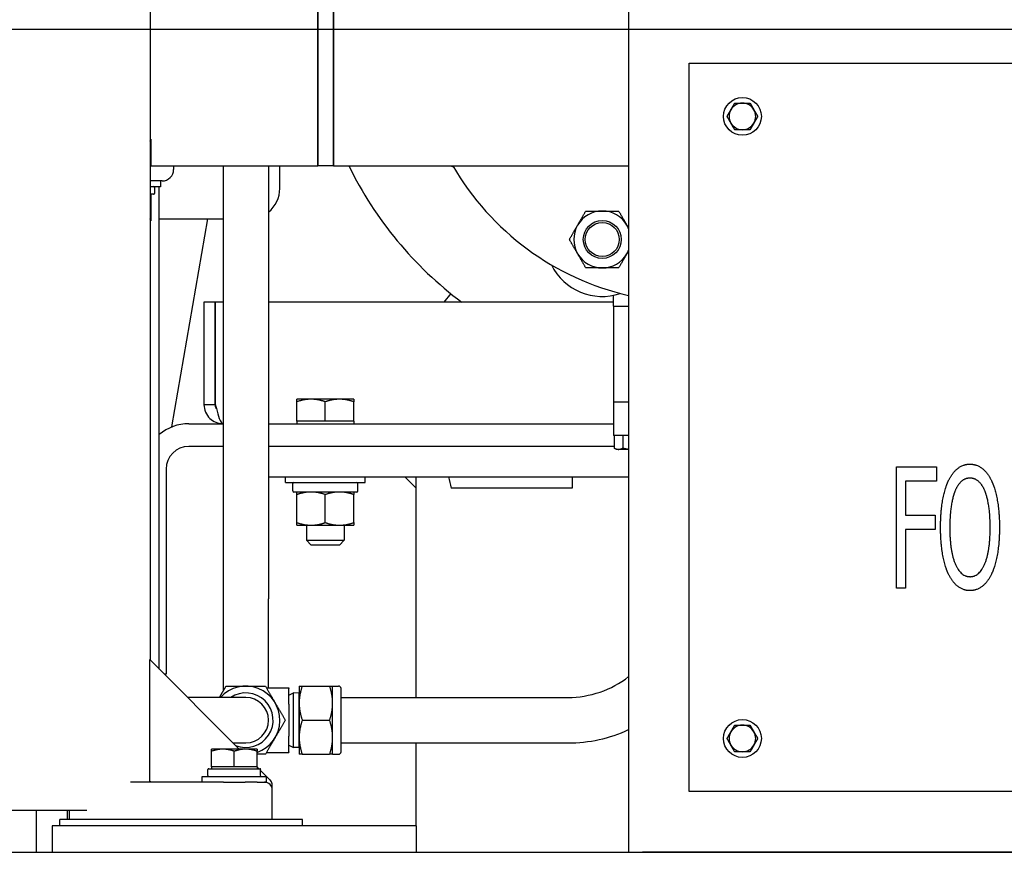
# Paper-space layout 'SHEET_1' of a CAD drawing. Header units: inches. Extents: x 4 to 540, y 12 to 340.
# Tile 24 of 118: x 93 to 109, y 115 to 129. Entities that reach past the tile are written whole.
import ezdxf

# ---------------------------------------------------------------- set-up
doc = ezdxf.new("R2010")
doc.units = ezdxf.units.IN
doc.header["$LTSCALE"] = 16
doc.header["$MEASUREMENT"] = 0
doc.layers.get('0').update_dxf_attribs({"lineweight": 25})
doc.layers.get('DEFPOINTS').update_dxf_attribs({"lineweight": 25})
doc.layers.add('DIMEN', color=7, linetype='Continuous', lineweight=25)
doc.styles.get("Standard").update_dxf_attribs({"font": 'arial.ttf'})
doc.dimstyles.new('DEFAULT-ANSI', dxfattribs={"dimscale": 16, "dimtxt": 0.125, "dimasz": 0.1875, "dimexe": 0.125, "dimexo": 0.0625, "dimgap": 0.031496, "dimtad": 0, "dimtih": 1, "dimtoh": 1, "dimrnd": 1e-08, "dimzin": 4, "dimdsep": 46, "dimtxsty": 'Standard', "dimblk": 'Filled-1', "dimcen": 0.09, "dimdle": 0.393701, "dimclrd": 256, "dimclre": 256, "dimclrt": 256, "dimadec": 0, "dimazin": 1, "dimtfac": 1.504, "dimtofl": 0, "dimtmove": 0, "dimatfit": 3, "dimldrblk": 'Filled-1', "dimfxl": 1, "dimtolj": 1, "dimtzin": 4, "dimlwd": 25, "dimlwe": 25, "dimarcsym": 0})

# ---------------------------------------------------------------- blocks, each defined once
blk = doc.blocks.new('Filled-1')
at = {"color": 0}
for p, q in [((0, 0), (-1, 0.25)), ((-1, 0.25), (-1, -0.25)), ((-1, 0), (0, 0)), ((-1, -0.25), (0, 0))]:
    blk.add_line(p, q, dxfattribs=at)
at = {"color": 0, "flags": 128}
blk.add_lwpolyline([(-1, -0.25), (0, 0), (-1, 0.25), (-1, -0.25)], dxfattribs=at)
at = {"color": 0}
blk.add_solid([(-1, -0.25), (0, 0), (-1, 0.25), (-1, -0.25)], dxfattribs=at)
blk = doc.blocks.new('*D16')
at = {"layer": 'DEFPOINTS', "color": 0, "linetype": 'Continuous'}
for p in [(87.376, 151.891), (152.07, 151.891), (130.653, 102.969)]:
    blk.add_point(p, dxfattribs=at)
at = {"layer": 'DIMEN', "linetype": 'Continuous', "lineweight": 25}
for p, q in [((88.376, 151.891), (154.07, 151.891)), ((152.07, 148.891), (152.07, 128.955)), ((152.07, 105.969), (152.07, 125.905)), ((131.653, 102.969), (154.07, 102.969))]:
    blk.add_line(p, q, dxfattribs=at)
at = {"layer": 'DIMEN', "linetype": 'Continuous', "lineweight": 25, "xscale": 3, "yscale": 3, "zscale": 3}
for p, rotation in [((152.07, 151.891), 90), ((152.07, 102.969), 270)]:
    blk.add_blockref('Filled-1', p, dxfattribs=dict(at, rotation=rotation))
at = {"layer": 'DIMEN', "linetype": 'Continuous', "lineweight": 25, "insert": (148.666, 128.451), "char_height": 2, "attachment_point": 1}
blk.add_mtext('\\A1;48.92', dxfattribs=at)
blk = doc.blocks.new('*D54')
at = {"layer": 'DEFPOINTS', "color": 0, "linetype": 'Continuous'}
for p in [(88.124, 128.951), (144.511, 128.951), (130.653, 102.969)]:
    blk.add_point(p, dxfattribs=at)
at = {"layer": 'DIMEN', "linetype": 'Continuous', "lineweight": 25}
for p, q in [((89.124, 128.951), (146.511, 128.951)), ((144.511, 125.951), (144.511, 117.485)), ((144.511, 105.969), (144.511, 114.435)), ((131.653, 102.969), (146.511, 102.969))]:
    blk.add_line(p, q, dxfattribs=at)
at = {"layer": 'DIMEN', "linetype": 'Continuous', "lineweight": 25, "xscale": 3, "yscale": 3, "zscale": 3}
for p, rotation in [((144.511, 128.951), 90), ((144.511, 102.969), 270)]:
    blk.add_blockref('Filled-1', p, dxfattribs=dict(at, rotation=rotation))
at = {"layer": 'DIMEN', "linetype": 'Continuous', "lineweight": 25, "insert": (141.117, 116.981), "char_height": 2, "attachment_point": 1}
blk.add_mtext('\\A1;25.98', dxfattribs=at)

psp = doc.layouts.new('SHEET_1')

# ---------------------------------------------------------------- linework, layer by layer
for p, q in [((97.528, 131.201), (97.528, 126.701)), ((97.528, 128.951), (97.528, 131.201)), ((94.765, 130.551), (94.765, 118.557)), ((102.653, 129.388), (102.653, 115.389)), ((97.528, 126.701), (97.528, 128.951)), ((103.653, 116.389), (103.653, 128.389)), ((103.653, 128.389), (123.653, 128.389)), ((94.778, 127.139), (94.765, 127.139)), ((94.778, 127.105), (94.778, 126.735)), ((94.765, 126.701), (95.153, 126.701)), ((95.153, 126.701), (97.528, 126.701)), ((95.153, 126.701), (95.153, 126.641)), ((95.967, 126.701), (95.967, 119.565)), ((96.717, 126.701), (96.717, 119.565)), ((96.903, 126.326), (96.903, 126.701)), ((97.528, 126.701), (97.528, 126.701)), ((97.787, 126.701), (97.528, 126.701)), ((97.787, 126.701), (102.653, 126.701)), ((94.963, 126.451), (94.765, 126.451)), ((94.934, 126.451), (94.934, 126.356)), ((94.934, 126.356), (94.765, 126.356)), ((94.837, 126.342), (94.837, 126.245)), ((94.915, 118.407), (94.915, 126.356)), ((98.238, 126.33), (98.243, 126.322)), ((94.823, 126.231), (94.765, 126.231)), ((94.778, 126.198), (94.778, 125.827)), ((94.765, 125.794), (94.778, 125.794)), ((94.915, 125.826), (95.967, 125.826)), ((95.123, 122.397), (95.715, 125.826)), ((99.23, 125.035), (99.237, 125.028)), ((99.72, 124.594), (99.604, 124.451)), ((102.403, 124.388), (102.403, 124.567)), ((95.84, 124.451), (95.653, 124.451)), ((95.653, 124.451), (95.653, 122.764)), ((95.84, 122.764), (95.84, 124.451)), ((95.841, 122.764), (95.841, 124.451)), ((95.967, 124.451), (95.841, 124.451)), ((102.403, 124.451), (96.717, 124.451)), ((102.403, 124.388), (102.653, 124.388)), ((102.403, 124.388), (102.403, 122.808)), ((102.403, 124.388), (102.653, 124.388)), ((95.84, 122.764), (95.653, 122.764)), ((97.418, 122.854), (97.184, 122.854)), ((97.184, 122.491), (97.184, 122.812)), ((97.887, 122.854), (97.418, 122.854)), ((97.653, 122.491), (97.653, 122.812)), ((98.122, 122.854), (97.887, 122.854)), ((98.122, 122.491), (98.122, 122.812)), ((102.653, 122.808), (102.403, 122.808)), ((102.653, 122.808), (102.403, 122.808)), ((102.403, 122.808), (102.403, 122.258)), ((95.403, 122.451), (95.967, 122.451)), ((96.717, 122.451), (102.403, 122.451)), ((97.418, 122.491), (97.184, 122.491)), ((97.184, 122.491), (97.184, 122.451)), ((97.653, 122.491), (97.418, 122.491)), ((97.887, 122.491), (97.653, 122.491)), ((98.122, 122.491), (97.887, 122.491)), ((98.122, 122.491), (98.122, 122.451)), ((102.653, 122.258), (102.403, 122.258)), ((102.414, 122.258), (102.414, 122.05)), ((102.558, 122.258), (102.558, 122.05)), ((95.967, 122.076), (95.403, 122.076)), ((102.414, 122.076), (96.717, 122.076)), ((102.414, 122.076), (96.717, 122.076)), ((102.453, 122.028), (102.414, 122.05)), ((102.653, 122.028), (102.453, 122.028)), ((107.069, 121.742), (107.726, 121.742)), ((107.069, 119.742), (107.069, 121.742)), ((107.726, 121.742), (107.726, 121.505)), ((95.028, 121.701), (95.028, 118.326)), ((96.717, 121.576), (102.653, 121.576)), ((96.997, 121.481), (96.997, 121.576)), ((98.309, 121.481), (98.309, 121.576)), ((98.965, 121.576), (99.153, 121.389)), ((99.153, 117.94), (99.153, 121.576)), ((96.997, 121.481), (98.309, 121.481)), ((97.117, 121.342), (97.117, 121.464)), ((98.189, 121.342), (98.189, 121.464)), ((107.726, 121.505), (107.215, 121.505)), ((107.215, 121.505), (107.215, 120.941)), ((98.172, 121.325), (97.134, 121.325)), ((97.184, 120.82), (97.184, 121.283)), ((97.653, 120.82), (97.653, 121.283)), ((98.121, 120.82), (98.121, 121.283)), ((107.215, 120.941), (107.705, 120.941)), ((107.705, 120.941), (107.705, 120.705)), ((97.184, 120.778), (97.418, 120.778)), ((97.34, 120.778), (97.34, 120.529)), ((97.418, 120.778), (97.887, 120.778)), ((97.887, 120.778), (98.121, 120.778)), ((97.965, 120.778), (97.965, 120.529)), ((107.705, 120.705), (107.215, 120.705)), ((107.215, 120.705), (107.215, 119.742)), ((97.34, 120.529), (97.965, 120.529)), ((97.418, 120.451), (97.34, 120.529)), ((97.887, 120.451), (97.418, 120.451)), ((97.887, 120.451), (97.965, 120.529)), ((107.215, 119.742), (107.069, 119.742)), ((95.967, 119.565), (95.967, 118.041)), ((96.717, 118.096), (96.717, 119.565)), ((96.235, 117.088), (94.759, 118.564)), ((94.759, 116.576), (94.759, 118.564)), ((95.028, 118.326), (94.996, 118.326)), ((96.685, 118.096), (97.052, 118.096)), ((97.052, 118.096), (97.052, 118.086)), ((97.052, 117.831), (97.052, 118.086)), ((97.052, 117.976), (97.127, 118.016)), ((97.127, 117.114), (97.127, 118.016)), ((97.215, 118.013), (97.127, 118.016)), ((97.215, 118.013), (97.215, 117.117)), ((97.222, 118), (97.215, 118.013)), ((97.222, 118.128), (97.222, 117.846)), ((97.273, 118.128), (97.724, 118.128)), ((97.774, 117.846), (97.774, 118.128)), ((97.774, 118.128), (97.872, 118.128)), ((97.912, 117.043), (97.912, 118.088)), ((96.342, 117.94), (95.382, 117.94)), ((97.052, 117.831), (97.052, 117.3)), ((97.222, 117.846), (97.222, 117.284)), ((97.774, 117.284), (97.774, 117.846)), ((97.912, 117.94), (101.653, 117.94)), ((97.273, 117.565), (97.724, 117.565)), ((96.132, 117.19), (96.342, 117.19)), ((97.052, 117.044), (97.052, 117.3)), ((97.222, 117.284), (97.222, 117.003)), ((97.774, 117.003), (97.774, 117.284)), ((97.912, 117.19), (101.653, 117.19)), ((99.153, 115.826), (99.153, 117.19)), ((95.965, 117.088), (95.778, 117.088)), ((95.778, 116.797), (95.778, 117.054)), ((96.34, 117.088), (95.965, 117.088)), ((96.153, 116.797), (96.153, 117.054)), ((96.528, 117.088), (96.34, 117.088)), ((96.528, 116.797), (96.528, 117.054)), ((96.685, 117.034), (97.052, 117.034)), ((97.052, 117.154), (97.127, 117.114)), ((97.052, 117.044), (97.052, 117.034)), ((97.215, 117.117), (97.127, 117.114)), ((97.222, 117.13), (97.215, 117.117)), ((97.273, 117.003), (97.724, 117.003)), ((97.774, 117.003), (97.872, 117.003)), ((95.718, 116.654), (95.718, 116.751)), ((95.732, 116.765), (96.573, 116.765)), ((95.965, 116.797), (95.778, 116.797)), ((95.778, 116.797), (95.778, 116.765)), ((96.153, 116.797), (95.965, 116.797)), ((96.34, 116.797), (96.153, 116.797)), ((96.528, 116.797), (96.34, 116.797)), ((96.528, 116.797), (96.528, 116.765)), ((96.558, 116.765), (96.528, 116.795)), ((96.587, 116.654), (96.587, 116.751)), ((96.683, 116.64), (96.587, 116.735)), ((95.974, 116.545), (94.44, 116.545)), ((95.622, 116.64), (96.684, 116.64)), ((95.622, 116.545), (95.622, 116.64)), ((95.974, 116.545), (96.332, 116.545)), ((96.528, 116.545), (96.332, 116.545)), ((96.528, 116.545), (96.653, 116.545)), ((96.653, 116.545), (96.684, 116.545)), ((96.684, 116.545), (96.684, 116.64)), ((96.741, 116.581), (96.684, 116.639)), ((96.778, 115.931), (96.778, 116.42)), ((123.653, 116.389), (103.653, 116.389)), ((93.723, 116.076), (88.665, 116.076)), ((92.89, 115.389), (92.89, 116.076)), ((93.403, 115.931), (93.403, 116.076)), ((93.429, 116.076), (93.429, 116.045)), ((93.429, 116.045), (93.429, 115.931)), ((93.278, 115.826), (93.278, 115.931)), ((97.278, 115.931), (93.278, 115.931)), ((97.278, 115.826), (97.278, 115.931)), ((93.153, 115.826), (93.153, 115.389)), ((99.153, 115.826), (93.153, 115.826)), ((99.153, 115.826), (99.153, 115.389)), ((37.841, 115.389), (130.465, 115.389)), ((124.423, 115.389), (102.882, 115.389))]:
    psp.add_line(p, q)
for centre, radius in [((104.528, 127.514), 0.312), ((102.218, 125.486), 0.313), ((102.218, 125.486), 0.281), ((104.528, 117.264), 0.312)]:
    psp.add_circle(centre, radius)
for centre, radius, start, end in [((104.528, 127.514), 0.219, 90, 150), ((104.528, 127.514), 0.219, 30, 90), ((104.528, 127.514), 0.219, 150, 210), ((104.528, 127.514), 0.219, 330, 30), ((104.528, 127.514), 0.219, 210, 270), ((104.528, 127.514), 0.219, 270, 330), ((94.963, 126.641), 0.19, 270, 0), ((103.653, 129.451), 6.25, 206.1039, 233.1301), ((100.188, 127.516), 0.938, 240.3735, 243.4746), ((103.653, 128.951), 4.5, 210, 257.1604), ((94.823, 126.342), 0.0143, 0, 90), ((96.403, 126.326), 0.5, 308.9874, 0), ((98.342, 126.39), 0.12, 209.616, 210), ((98.347, 126.382), 0.12, 210, 210.384), ((94.823, 126.245), 0.0143, 270, 0), ((102.218, 125.486), 0.469, 90, 150), ((102.218, 125.486), 0.469, 30, 90), ((102.218, 125.486), 0.469, 150, 210), ((102.218, 125.486), 0.469, 21.8542, 30), ((102.218, 125.486), 0.469, 330, 338.1458), ((102.218, 125.486), 0.469, 210, 270), ((102.218, 125.486), 0.469, 270, 330), ((99.315, 125.12), 0.12, 224.616, 225), ((99.322, 125.113), 0.12, 225, 225.384), ((102.218, 125.486), 0.938, 206.5254, 288.4746), ((95.403, 121.701), 0.75, 90, 130.5627), ((95.403, 121.701), 0.375, 90, 180), ((97.134, 121.464), 0.0169, 90, 180), ((98.172, 121.464), 0.0169, 0, 90), ((97.134, 121.342), 0.0169, 180, 270), ((98.172, 121.342), 0.0169, 270, 0), ((101.653, 119.565), 1.625, 270, 307.9799), ((96.342, 117.565), 0.562, 289.2472, 138.1897), ((96.342, 117.565), 0.45, 248.2021, 123.5573), ((97.872, 118.088), 0.04, 0, 90), ((96.342, 117.565), 0.375, 270, 90), ((101.653, 119.565), 2.375, 270, 294.9011), ((104.528, 117.264), 0.219, 150, 210), ((104.528, 117.264), 0.219, 90, 150), ((104.528, 117.264), 0.219, 30, 90), ((104.528, 117.264), 0.219, 330, 30), ((97.872, 117.043), 0.04, 270, 0), ((104.528, 117.264), 0.219, 210, 270), ((104.528, 117.264), 0.219, 270, 330), ((95.732, 116.751), 0.0143, 90, 180), ((96.573, 116.751), 0.0143, 0, 90), ((95.732, 116.654), 0.0143, 180, 270), ((96.573, 116.654), 0.0143, 270, 0), ((96.653, 116.42), 0.125, 0, 90), ((96.653, 116.493), 0.125, 10.7912, 45)]:
    psp.add_arc(centre, radius, start, end)
for points, knots in [([(97.787, 126.701), (97.787, 126.701), (97.787, 126.711), (97.788, 126.779), (97.788, 126.889), (97.789, 127.208), (97.789, 127.413), (97.789, 127.898), (97.789, 128.179), (97.79, 128.746), (97.79, 129.031), (97.789, 129.59), (97.789, 129.864), (97.789, 130.346), (97.789, 130.557), (97.788, 130.893), (97.788, 131.021), (97.787, 131.167), (97.787, 131.201), (97.787, 131.201)], [-32.97731, -32.97731, -32.97731, -32.97731, -32.130762, -32.130762, -30.014553, -30.014553, -27.96705, -27.96705, -25.860951, -25.860951, -23.902752, -23.902752, -21.898851, -21.898851, -19.964957, -19.964957, -18.06363, -18.06363, -16.492963, -16.492963, -16.492963, -16.492963]), ([(97.787, 131.201), (97.787, 131.201), (97.787, 131.167), (97.788, 131.021), (97.788, 130.893), (97.789, 130.557), (97.789, 130.346), (97.789, 129.864), (97.789, 129.59), (97.79, 129.031), (97.79, 128.746), (97.789, 128.179), (97.789, 127.898), (97.789, 127.413), (97.789, 127.208), (97.788, 126.889), (97.788, 126.779), (97.787, 126.711), (97.787, 126.701), (97.787, 126.701)], [16.492963, 16.492963, 16.492963, 16.492963, 18.06363, 18.06363, 19.964957, 19.964957, 21.898851, 21.898851, 23.902752, 23.902752, 25.860951, 25.860951, 27.96705, 27.96705, 30.014553, 30.014553, 32.130762, 32.130762, 32.97731, 32.97731, 32.97731, 32.97731]), ([(95.653, 122.764), (95.653, 122.68), (95.688, 122.596), (95.749, 122.538), (95.806, 122.483), (95.885, 122.451), (95.965, 122.451)], [-1, -1, -1, -1, -0.487701, -0.487701, -0.487701, 0, 0, 0, 0]), ([(95.857, 122.701), (95.873, 122.64), (95.889, 122.582), (95.905, 122.538), (95.925, 122.483), (95.945, 122.451), (95.965, 122.451)], [-0.8725123, -0.8725123, -0.8725123, -0.8725123, -0.4877015, -0.4877015, -0.4877015, 0, 0, 0, 0]), ([(99.903, 121.389), (99.891, 121.389), (99.878, 121.389), (99.867, 121.389), (99.855, 121.389), (99.843, 121.389), (99.831, 121.389), (99.82, 121.389), (99.808, 121.389), (99.796, 121.389), (99.784, 121.389), (99.772, 121.389), (99.761, 121.389), (99.749, 121.389), (99.737, 121.389), (99.726, 121.389)], [0.90282827, 0.90282827, 0.90282827, 0.90282827, 0.92056757, 0.92056757, 0.92056757, 0.94042567, 0.94042567, 0.94042567, 0.96028378, 0.96028378, 0.96028378, 0.98014189, 0.98014189, 0.98014189, 1, 1, 1, 1]), ([(101.724, 121.389), (101.421, 121.389), (101.116, 121.389), (100.813, 121.389), (100.511, 121.389), (100.209, 121.389), (99.907, 121.389), (99.906, 121.389), (99.904, 121.389), (99.903, 121.389)], [0, 0, 0, 0, 0.4503574, 0.4503574, 0.4503574, 0.9005174, 0.9005174, 0.9005174, 0.9028283, 0.9028283, 0.9028283, 0.9028283]), ([(94.788, 116.545), (94.788, 116.545), (94.788, 116.545), (94.785, 116.545), (94.782, 116.545), (94.776, 116.547), (94.773, 116.549), (94.768, 116.553), (94.766, 116.555), (94.762, 116.561), (94.761, 116.564), (94.759, 116.57), (94.759, 116.573), (94.759, 116.576)], [-0.1479136, -0.1479136, -0.1479136, -0.1479136, -0.147374, -0.147374, -0.1144932, -0.1144932, -0.0829417, -0.0829417, -0.0489436, -0.0489436, -0.0229444, -0.0229444, 0, 0, 0, 0]), ([(96.778, 116.493), (96.778, 116.493), (96.778, 116.493), (96.778, 116.501), (96.777, 116.508), (96.776, 116.516)], [0.42073736, 0.42073736, 0.42073736, 0.42073736, 0.42163282, 0.42163282, 0.4563571, 0.4563571, 0.4563571, 0.4563571])]:
    psp.add_open_spline(points, degree=3, knots=knots)
for points, weights in [([(104.338, 127.623), (104.367, 127.674), (104.401, 127.733)], [1, 1.0379548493, 1]), ([(104.401, 127.733), (104.469, 127.733), (104.528, 127.733)], [1, 1.0379548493, 1]), ([(104.528, 127.733), (104.586, 127.733), (104.654, 127.733)], [1, 1.0379548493, 1]), ([(104.654, 127.733), (104.688, 127.674), (104.717, 127.623)], [1, 1.0379548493, 1]), ([(104.275, 127.514), (104.309, 127.572), (104.338, 127.623)], [1, 1.0379548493, 1]), ([(104.717, 127.623), (104.747, 127.572), (104.781, 127.514)], [1, 1.0379548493, 1]), ([(104.338, 127.404), (104.309, 127.455), (104.275, 127.514)], [1, 1.0379548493, 1]), ([(104.401, 127.295), (104.367, 127.353), (104.338, 127.404)], [1, 1.0379548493, 1]), ([(104.717, 127.404), (104.688, 127.353), (104.654, 127.295)], [1, 1.0379548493, 1]), ([(104.781, 127.514), (104.747, 127.455), (104.717, 127.404)], [1, 1.0379548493, 1]), ([(104.528, 127.295), (104.469, 127.295), (104.401, 127.295)], [1, 1.0379548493, 1]), ([(104.654, 127.295), (104.586, 127.295), (104.528, 127.295)], [1, 1.0379548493, 1]), ([(94.778, 127.105), (94.771, 127.107), (94.765, 127.109)], [1.10906450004, 1.10804918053, 1.10672222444]), ([(94.778, 127.139), (94.778, 127.139), (94.778, 127.105)], [1, 1.0930923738, 1.10906450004]), ([(94.765, 126.73), (94.771, 126.732), (94.778, 126.735)], [1.10672222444, 1.10804918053, 1.10906450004]), ([(94.778, 126.735), (94.778, 126.701), (94.778, 126.701)], [1.10906450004, 1.0930923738, 1]), ([(94.778, 126.198), (94.771, 126.2), (94.765, 126.202)], [1.10906450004, 1.10804918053, 1.10672222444]), ([(94.778, 126.231), (94.778, 126.231), (94.778, 126.198)], [1, 1.0930923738, 1.10906450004]), ([(101.812, 125.721), (101.875, 125.83), (101.947, 125.955)], [1, 1.0930923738, 1.10906450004]), ([(101.947, 125.955), (102.092, 125.955), (102.218, 125.955)], [1.10906450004, 1.0930923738, 1]), ([(102.218, 125.955), (102.343, 125.955), (102.488, 125.955)], [1, 1.0930923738, 1.10906450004]), ([(102.488, 125.955), (102.561, 125.83), (102.624, 125.721)], [1.10906450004, 1.0930923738, 1]), ([(94.765, 125.823), (94.771, 125.825), (94.778, 125.827)], [1.10672222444, 1.10804918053, 1.10906450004]), ([(94.778, 125.827), (94.778, 125.794), (94.778, 125.794)], [1.10906450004, 1.0930923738, 1]), ([(101.676, 125.486), (101.749, 125.612), (101.812, 125.721)], [1.10906450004, 1.0930923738, 1]), ([(102.624, 125.721), (102.638, 125.696), (102.653, 125.67)], [1, 1.02005936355, 1.03653797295]), ([(101.812, 125.252), (101.749, 125.361), (101.676, 125.486)], [1, 1.0930923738, 1.10906450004]), ([(102.653, 125.303), (102.638, 125.277), (102.624, 125.252)], [1.03653797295, 1.02005936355, 1]), ([(101.947, 125.018), (101.875, 125.143), (101.812, 125.252)], [1.10906450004, 1.0930923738, 1]), ([(102.624, 125.252), (102.561, 125.143), (102.488, 125.018)], [1, 1.0930923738, 1.10906450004]), ([(102.218, 125.018), (102.092, 125.018), (101.947, 125.018)], [1, 1.0930923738, 1.10906450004]), ([(102.488, 125.018), (102.343, 125.018), (102.218, 125.018)], [1.10906450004, 1.0930923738, 1]), ([(97.184, 122.812), (97.184, 122.854), (97.184, 122.854)], [1, 1.0379548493, 1]), ([(97.418, 122.854), (97.309, 122.854), (97.184, 122.812)], [1, 1.0379548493, 1]), ([(97.653, 122.812), (97.527, 122.854), (97.418, 122.854)], [1, 1.0379548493, 1]), ([(97.887, 122.854), (97.778, 122.854), (97.653, 122.812)], [1, 1.0379548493, 1]), ([(98.122, 122.812), (97.996, 122.854), (97.887, 122.854)], [1, 1.0379548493, 1]), ([(98.122, 122.854), (98.122, 122.854), (98.122, 122.812)], [1, 1.0379548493, 1]), ([(102.414, 122.05), (102.486, 122.009), (102.558, 122.05)], [1, 1.15455095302, 1]), ([(102.558, 122.05), (102.608, 122.036), (102.653, 122.031)], [1, 1.02431575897, 1.01753484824]), ([(97.184, 121.283), (97.184, 121.325), (97.184, 121.325)], [1.10906450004, 1.0930923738, 1]), ([(97.418, 121.325), (97.31, 121.325), (97.184, 121.283)], [1, 1.0930923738, 1.10906450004]), ([(97.653, 121.283), (97.527, 121.325), (97.418, 121.325)], [1.10906450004, 1.0930923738, 1]), ([(97.887, 121.325), (97.778, 121.325), (97.653, 121.283)], [1, 1.0930923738, 1.10906450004]), ([(98.121, 121.283), (97.996, 121.325), (97.887, 121.325)], [1.10906450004, 1.0930923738, 1]), ([(98.121, 121.325), (98.121, 121.325), (98.121, 121.283)], [1, 1.0930923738, 1.10906450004]), ([(97.184, 120.82), (97.31, 120.778), (97.418, 120.778)], [1.10906450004, 1.0930923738, 1]), ([(97.184, 120.778), (97.184, 120.778), (97.184, 120.82)], [1, 1.0930923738, 1.10906450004]), ([(97.418, 120.778), (97.527, 120.778), (97.653, 120.82)], [1, 1.0930923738, 1.10906450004]), ([(97.653, 120.82), (97.778, 120.778), (97.887, 120.778)], [1.10906450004, 1.0930923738, 1]), ([(97.887, 120.778), (97.996, 120.778), (98.121, 120.82)], [1, 1.0930923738, 1.10906450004]), ([(98.121, 120.82), (98.121, 120.778), (98.121, 120.778)], [1.10906450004, 1.0930923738, 1]), ([(95.909, 117.94), (95.96, 118.028), (96.018, 118.128)], [1.01720879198, 1.02477087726, 1]), ([(96.018, 118.128), (96.192, 118.128), (96.342, 118.128)], [1, 1.0379548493, 1]), ([(96.342, 118.128), (96.493, 118.128), (96.667, 118.128)], [1, 1.0379548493, 1]), ([(96.667, 118.128), (96.754, 117.977), (96.829, 117.846)], [1, 1.0379548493, 1]), ([(97.273, 118.128), (97.222, 117.977), (97.222, 117.846)], [1, 1.0379548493, 1]), ([(97.222, 118.128), (97.222, 118.128), (97.273, 118.128)], [1, 1.0379548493, 1]), ([(97.774, 117.846), (97.774, 117.977), (97.724, 118.128)], [1, 1.0379548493, 1]), ([(97.724, 118.128), (97.774, 118.128), (97.774, 118.128)], [1, 1.0379548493, 1]), ([(96.829, 117.846), (96.905, 117.716), (96.992, 117.565)], [1, 1.0379548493, 1]), ([(97.222, 117.846), (97.222, 117.716), (97.273, 117.565)], [1, 1.0379548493, 1]), ([(97.724, 117.565), (97.774, 117.716), (97.774, 117.846)], [1, 1.0379548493, 1]), ([(96.992, 117.565), (96.905, 117.414), (96.829, 117.284)], [1, 1.0379548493, 1]), ([(97.273, 117.565), (97.222, 117.414), (97.222, 117.284)], [1, 1.0379548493, 1]), ([(97.774, 117.284), (97.774, 117.414), (97.724, 117.565)], [1, 1.0379548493, 1]), ([(104.275, 117.264), (104.309, 117.322), (104.338, 117.373)], [1, 1.0379548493, 1]), ([(104.338, 117.373), (104.367, 117.424), (104.401, 117.483)], [1, 1.0379548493, 1]), ([(104.401, 117.483), (104.469, 117.483), (104.528, 117.483)], [1, 1.0379548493, 1]), ([(104.528, 117.483), (104.586, 117.483), (104.654, 117.483)], [1, 1.0379548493, 1]), ([(104.654, 117.483), (104.688, 117.424), (104.717, 117.373)], [1, 1.0379548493, 1]), ([(104.717, 117.373), (104.747, 117.322), (104.781, 117.264)], [1, 1.0379548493, 1]), ([(96.829, 117.284), (96.754, 117.153), (96.667, 117.003)], [1, 1.0379548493, 1]), ([(97.222, 117.284), (97.222, 117.153), (97.273, 117.003)], [1, 1.0379548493, 1]), ([(97.724, 117.003), (97.774, 117.153), (97.774, 117.284)], [1, 1.0379548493, 1]), ([(104.338, 117.154), (104.309, 117.205), (104.275, 117.264)], [1, 1.0379548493, 1]), ([(104.781, 117.264), (104.747, 117.205), (104.717, 117.154)], [1, 1.0379548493, 1]), ([(95.778, 117.054), (95.778, 117.088), (95.778, 117.088)], [1, 1.0379548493, 1]), ([(95.965, 117.088), (95.878, 117.088), (95.778, 117.054)], [1, 1.0379548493, 1]), ([(96.153, 117.054), (96.052, 117.088), (95.965, 117.088)], [1, 1.0379548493, 1]), ([(96.34, 117.088), (96.253, 117.088), (96.153, 117.054)], [1, 1.0379548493, 1]), ([(96.528, 117.054), (96.427, 117.088), (96.34, 117.088)], [1, 1.0379548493, 1]), ([(96.528, 117.088), (96.528, 117.088), (96.528, 117.054)], [1, 1.0379548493, 1]), ([(104.401, 117.045), (104.367, 117.103), (104.338, 117.154)], [1, 1.0379548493, 1]), ([(104.528, 117.045), (104.469, 117.045), (104.401, 117.045)], [1, 1.0379548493, 1]), ([(104.654, 117.045), (104.586, 117.045), (104.528, 117.045)], [1, 1.0379548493, 1]), ([(104.717, 117.154), (104.688, 117.103), (104.654, 117.045)], [1, 1.0379548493, 1]), ([(96.667, 117.003), (96.594, 117.003), (96.528, 117.003)], [1, 1.01555060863, 1.01835863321]), ([(97.273, 117.003), (97.222, 117.003), (97.222, 117.003)], [1, 1.0379548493, 1]), ([(97.774, 117.003), (97.774, 117.003), (97.724, 117.003)], [1, 1.0379548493, 1])]:
    psp.add_rational_spline(points, weights, degree=2)
for points, degree in [([(97.787, 126.701), (97.787, 126.701), (97.787, 126.701), (97.787, 126.701)], 3), ([(97.787, 126.701), (97.787, 126.701), (97.787, 126.701), (97.787, 126.701)], 3), ([(95.857, 122.701), (95.846, 122.72), (95.84, 122.742), (95.84, 122.764)], 3), ([(95.841, 122.764), (95.846, 122.743), (95.852, 122.722), (95.857, 122.701)], 3), ([(107.925, 121.514), (107.99, 121.646), (108.168, 121.784), (108.278, 121.784)], 2), ([(108.278, 121.784), (108.39, 121.784), (108.57, 121.642), (108.633, 121.514)], 2), ([(99.682, 121.576), (99.696, 121.514), (99.711, 121.451), (99.726, 121.389)], 3), ([(101.724, 121.576), (101.724, 121.514), (101.724, 121.451), (101.724, 121.389)], 3), ([(107.794, 120.742), (107.794, 120.993), (107.862, 121.376), (107.925, 121.514)], 2), ([(108.28, 121.554), (108.201, 121.554), (108.082, 121.454), (108.035, 121.347)], 2), ([(108.523, 121.347), (108.479, 121.45), (108.356, 121.554), (108.28, 121.554)], 2), ([(108.633, 121.514), (108.695, 121.381), (108.765, 120.992), (108.765, 120.742)], 2), ([(108.035, 121.347), (107.993, 121.244), (107.946, 120.937), (107.946, 120.742)], 2), ([(108.612, 120.742), (108.612, 120.94), (108.565, 121.246), (108.523, 121.347)], 2), ([(107.925, 119.972), (107.862, 120.105), (107.794, 120.496), (107.794, 120.742)], 2), ([(107.946, 120.742), (107.946, 120.348), (108.128, 119.93), (108.28, 119.93)], 2), ([(108.28, 119.93), (108.432, 119.93), (108.612, 120.348), (108.612, 120.742)], 2), ([(108.765, 120.742), (108.765, 120.499), (108.697, 120.105), (108.633, 119.972)], 2), ([(108.278, 119.7), (108.168, 119.7), (107.99, 119.838), (107.925, 119.972)], 2), ([(108.633, 119.972), (108.565, 119.833), (108.387, 119.7), (108.278, 119.7)], 2), ([(96.778, 116.42), (96.778, 116.442), (96.778, 116.468), (96.778, 116.493)], 3)]:
    psp.add_open_spline(points, degree=degree)

# ---------------------------------------------------------------- dimensions: what is measured, and where the dimension line sits
at = {"layer": 'DIMEN', "linetype": 'Continuous', "lineweight": 25}
for base, p2, angle, picture, middle in [((152.07, 151.891), (87.376, 151.891), 90, '*D16', (152.07, 127.43)), ((144.511, 128.951), (88.124, 128.951), 270, '*D54', (144.511, 115.96))]:
    dim = psp.add_linear_dim(base=base, p1=(130.653, 102.969), p2=p2, angle=angle, dimstyle='DEFAULT-ANSI', override={"dimdec": 2, "dimtp": 0, "dimtm": 0, "dimtdec": 2, "dimatfit": 1}, dxfattribs=at)
    dim.commit()
    dim.dimension.update_dxf_attribs({"geometry": picture, "text_midpoint": middle, "dimtype": 160})

doc.saveas('drawing.dxf')
